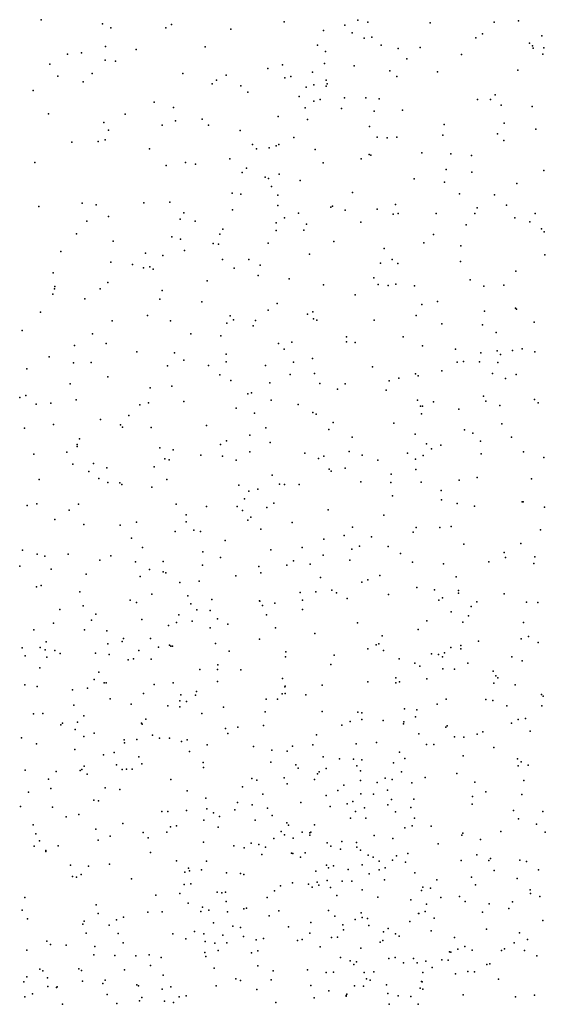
# Model space of a CAD drawing. Header units: metres. Extents: x -25 to 25, y -27.7 to 27.8.
# Tile 26 of 209: x -10.4 to -9, y -7.9 to -5.3. Entities that reach past the tile are written whole.
import ezdxf

# ---------------------------------------------------------------- set-up
doc = ezdxf.new("R2010")
doc.units = ezdxf.units.M

msp = doc.modelspace()

# ---------------------------------------------------------------- linework, layer by layer
for p in [(-10.3399, -5.29, 5.8084), (-10.1755, -5.301, 0.5854), (-10.1528, -5.312, 5.8363), (-10.0057, -5.3118, 1.7819), (-9.9899, -5.3026, 15.658), (-9.6872, -5.2961, 0.4525), (-9.5243, -5.3045, 14.6246), (-9.4894, -5.2911, 14.4729), (-9.4629, -5.2967, 14.3201), (-9.2957, -5.2987, 0.2235), (-9.1235, -5.2967, -7.4113), (-9.0578, -5.2934, 19.7171), (-9.8308, -5.315, 15.5029), (-9.5823, -5.3187, 3.6972), (-9.505, -5.3249, -7.1543), (-9.4725, -5.3393, 8.4898), (-9.4522, -5.3369, 0.2767), (-9.1725, -5.3391, 2.02), (-9.1549, -5.3281, 9.1008), (-8.9952, -5.3336, 10.3886), (-10.1673, -5.3619, 1.7776), (-9.8996, -5.3628, 5.943), (-9.5981, -5.3587, 14.9927), (-9.4267, -5.3581, 6.1045), (-9.3227, -5.3643, -7.3865), (-9.0284, -5.3529, 8.5001), (-9.0203, -5.3602, 19.3829), (-8.9904, -5.3656, 16.5357), (-10.2693, -5.3829, 5.9113), (-10.2322, -5.3791, 4.5692), (-10.0847, -5.3699, 4.4442), (-9.5766, -5.3758, 16.3888), (-9.3816, -5.3677, 13.6702), (-9.2111, -5.3835, 13.516), (-9.0191, -5.3667, 9.2604), (-8.9928, -5.3826, 18.6551), (-10.3167, -5.4098, 15.9837), (-10.1684, -5.3984, 15.8602), (-10.1405, -5.401, 18.3522), (-9.6917, -5.4112, -6.981), (-9.5789, -5.4077, 8.6243), (-9.4997, -5.4141, 18.5754), (-9.3582, -5.395, 16.439), (-10.2951, -5.4418, -6.7348), (-10.203, -5.4344, 0.4951), (-9.9593, -5.4349, 16.349), (-9.8432, -5.439, 4.1515), (-9.7312, -5.4209, 6.0473), (-9.6694, -5.4428, 3.8142), (-9.6114, -5.4312, 0.2778), (-9.4041, -5.4271, 3.4414), (-9.385, -5.4427, 0.1801), (-9.2758, -5.4303, 9.0735), (-9.0597, -5.4254, 13.5111), (-10.2275, -5.4566, 16.2872), (-9.881, -5.4623, 15.613), (-9.8693, -5.4521, -6.842), (-9.8038, -5.4676, 18.4836), (-9.6858, -5.4457, 15.1862), (-9.6284, -5.4711, -7.1335), (-9.608, -5.4651, 14.8761), (-9.5749, -5.4681, 14.1936), (-9.5745, -5.452, 14.5919), (-9.5721, -5.4618, 6.0991), (-10.3618, -5.48, 0.4727), (-9.785, -5.4847, 15.4086), (-9.6472, -5.4961, 1.7863), (-9.1206, -5.4918, 2.0327), (-10.0363, -5.5118, 1.791), (-9.6075, -5.509, 13.78), (-9.5904, -5.504, 14.364), (-9.5259, -5.5, 8.9019), (-9.4681, -5.4994, 16.4031), (-9.432, -5.5025, 1.8301), (-9.1681, -5.504, 16.4694), (-9.1333, -5.5043, 18.5968), (-9.1046, -5.5197, 6.2033), (-9.0219, -5.5229, 2.1487), (-10.32, -5.543, 16.1478), (-10.1141, -5.544, -6.7651), (-9.9847, -5.5255, 18.4263), (-9.7037, -5.5499, 16.3661), (-9.6315, -5.527, 14.0071), (-9.5336, -5.5282, -7.3372), (-9.4454, -5.5354, 13.6067), (-9.3695, -5.5332, 8.4572), (-10.1717, -5.5662, 4.5025), (-10.0151, -5.5734, 15.8811), (-9.979, -5.5618, 6.0922), (-9.9077, -5.5567, 0.3365), (-9.8911, -5.5733, 15.7219), (-9.6249, -5.5579, 18.5234), (-9.4581, -5.5768, 18.5496), (-9.2578, -5.5716, 1.9061), (-9.0971, -5.5677, 3.1388), (-10.1589, -5.5867, 18.3046), (-9.8059, -5.5879, 4.0188), (-9.2618, -5.5999, -7.5615), (-9.1144, -5.5962, 9.3331), (-9.012, -5.5842, 8.6212), (-10.2578, -5.619, 6.1366), (-10.1867, -5.6174, 1.7931), (-10.1682, -5.6129, 0.3784), (-9.7729, -5.6247, -6.9516), (-9.7087, -5.6287, 14.2262), (-9.7016, -5.6253, 3.764), (-9.6618, -5.6061, 14.6444), (-9.4379, -5.605, 6.1227), (-9.4107, -5.6072, 0.1287), (-9.3851, -5.6052, 3.418), (-9.098, -5.614, 13.5529), (-10.0489, -5.6363, 16.3318), (-9.7622, -5.6366, 15.5238), (-9.7279, -5.6337, 14.0707), (-9.6046, -5.6383, 13.6486), (-9.4594, -5.6518, 8.5325), (-9.4546, -5.6536, -7.4599), (-9.3181, -5.6478, 13.5929), (-9.2399, -5.6503, 6.1504), (-9.1848, -5.6546, 3.2516), (-10.3568, -5.6734, 1.8055), (-10.0048, -5.6817, -6.7822), (-9.9527, -5.6731, 4.2241), (-9.9252, -5.678, 18.4141), (-9.8331, -5.6633, 0.2261), (-9.5828, -5.6739, 8.7911), (-9.4808, -5.6638, 9.0005), (-9.8002, -5.7005, 6.1287), (-9.7884, -5.6887, 13.8781), (-9.7012, -5.7049, 15.3331), (-9.2528, -5.6923, 18.5344), (-9.1833, -5.6991, 8.52), (-8.9899, -5.6953, 3.0196), (-9.7386, -5.7127, 14.5528), (-9.7295, -5.7164, 14.7679), (-9.645, -5.7213, 1.7658), (-9.3388, -5.7172, 8.4605), (-9.2569, -5.7263, 0.069), (-9.063, -5.7294, 6.1792), (-9.8271, -5.7553, 14.2393), (-9.8035, -5.758, 14.4133), (-9.7212, -5.7377, 15.0257), (-9.7043, -5.7614, 3.678), (-9.5042, -5.7539, 6.1113), (-9.2171, -5.7573, 16.4077), (-9.1223, -5.7602, 9.4653), (-10.2301, -5.7825, 4.4845), (-10.1925, -5.7875, 6.2284), (-10.0645, -5.7816, 4.3252), (-9.995, -5.7798, 6.1659), (-9.7045, -5.7888, 15.5912), (-9.3887, -5.7862, 16.3956), (-9.0907, -5.7882, 8.6504), (-10.3461, -5.7911, 6.2521), (-9.9566, -5.8089, 4.1507), (-9.8267, -5.8004, 15.9096), (-9.6494, -5.8095, -7.2293), (-9.5618, -5.7936, 3.5173), (-9.5581, -5.7905, -7.3788), (-9.5235, -5.8012, 8.6406), (-9.4379, -5.7988, 18.4668), (-9.3951, -5.8123, 1.8282), (-9.3814, -5.81, 9.174), (-9.2794, -5.8106, 6.1146), (-9.1759, -5.8103, 3.2343), (-9.1691, -5.7951, 1.9666), (-9.0131, -5.8106, 0.0451), (-10.2173, -5.8308, 18.1408), (-10.1595, -5.8187, 0.2481), (-9.9668, -5.8259, 16.1029), (-9.9263, -5.8311, 14.1284), (-9.7094, -5.8354, 13.6676), (-9.6865, -5.8221, 6.1024), (-9.6278, -5.8387, 0.1575), (-9.4817, -5.8334, 9.0149), (-9.1985, -5.8407, -7.6126), (-9.0679, -5.8223, 3.1023), (-9.0276, -5.833, 16.3959), (-10.2453, -5.8648, 1.7654), (-9.8605, -5.8661, 14.6025), (-9.852, -5.8527, 18.3674), (-9.7091, -5.8558, 15.7413), (-9.6349, -5.8555, 16.3726), (-9.2863, -5.8666, 18.4558), (-8.9967, -5.8513, 13.6779), (-8.9893, -5.8592, 2.2346), (-10.1464, -5.8842, -6.7904), (-9.989, -5.8729, 13.8152), (-9.9662, -5.8793, 0.1992), (-9.8786, -5.8907, 3.9678), (-9.8637, -5.8928, 6.1152), (-9.7304, -5.8903, -7.0074), (-9.5545, -5.8858, 8.8222), (-9.3123, -5.8895, 3.3357), (-10.2871, -5.9127, 18.0162), (-10.0601, -5.9172, 14.037), (-9.9555, -5.9097, 14.4516), (-9.6195, -5.9192, 15.4953), (-9.419, -5.904, -7.4894), (-9.2132, -5.8975, 9.4526), (-10.1531, -5.9407, 4.3464), (-10.0948, -5.9473, 1.7529), (-10.0131, -5.9229, 18.2336), (-9.8527, -5.934, 13.6286), (-9.7826, -5.9342, -6.864), (-9.4286, -5.9438, 18.4126), (-9.3973, -5.9342, 8.6186), (-9.3821, -5.9449, 6.0674), (-9.2144, -5.9393, 13.7406), (-8.9875, -5.9216, -7.6303), (-10.3082, -5.97, 4.4741), (-10.0649, -5.9565, 14.3114), (-10.0483, -5.9539, 4.2019), (-10.0394, -5.96, 6.1703), (-9.8222, -5.9575, 14.8179), (-9.7524, -5.949, 15.9241), (-9.0653, -5.9649, 0.0631), (-10.1614, -5.9954, 13.7968), (-9.8945, -5.9912, 16.2428), (-9.7571, -5.9771, 16.3717), (-9.6738, -5.9859, 15.1496), (-9.4465, -5.9827, 16.4112), (-9.3876, -6.0005, 9.1332), (-9.1879, -5.988, 8.7899), (-10.3089, -6.0266, 0.1964), (-10.3044, -6.0127, -6.8005), (-10.3038, -6.0061, 6.2932), (-10.1815, -6.0125, 14.1477), (-10.0155, -6.0175, 14.5509), (-9.5818, -6.0018, -7.2707), (-9.4347, -6.0008, 1.8604), (-9.4083, -6.0037, 13.763), (-9.3379, -6.0044, 8.7441), (-9.1509, -6.0055, 18.4042), (-9.0972, -6.0024, 2.1185), (-10.2225, -6.039, 1.732), (-10.0217, -6.0399, 13.6079), (-9.909, -6.0479, 14.7031), (-9.7066, -6.0523, -6.9468), (-9.4968, -6.0285, 0.1809), (-9.2753, -6.0466, -7.5139), (-10.3415, -6.0749, 13.9884), (-9.7306, -6.07, 15.0171), (-9.6101, -6.0747, 13.7362), (-9.3178, -6.0547, 18.3343), (-9.1494, -6.0722, 16.4057), (-9.0664, -6.0648, 13.8164), (-9.064, -6.0673, -7.5678), (-10.1495, -6.0986, 17.9507), (-10.0547, -6.084, -6.7271), (-9.9926, -6.0988, 0.2178), (-9.8418, -6.1049, 16.388), (-9.8321, -6.0847, 3.8433), (-9.824, -6.0955, 18.1797), (-9.7644, -6.0977, 3.6954), (-9.6247, -6.0802, -7.1155), (-9.6087, -6.0929, 16.4438), (-9.5998, -6.0965, 15.368), (-9.4458, -6.097, -7.3611), (-9.3329, -6.0841, 16.4485), (-9.2644, -6.1062, 2.0248), (-9.0164, -6.102, 2.4521), (-10.3907, -6.1247, 14.2628), (-9.7706, -6.1122, 0.257), (-9.155, -6.1095, 8.9513), (-9.118, -6.1294, 0.2849), (-10.2025, -6.1334, 13.6299), (-9.938, -6.1336, 4.015), (-9.8575, -6.1392, -6.7136), (-9.6669, -6.1558, 15.1405), (-9.5204, -6.1414, 18.2336), (-9.5204, -6.1546, -7.2267), (-9.4965, -6.157, 5.9503), (-9.3683, -6.1416, 0.2489), (-10.2507, -6.1645, 17.7786), (-10.1658, -6.1596, 14.5291), (-10.083, -6.1819, 16.331), (-9.9819, -6.1841, 13.5672), (-9.7024, -6.1594, 15.9252), (-9.6873, -6.1749, 5.9624), (-9.3159, -6.1652, 3.1957), (-9.2278, -6.1742, 9.4156), (-9.1595, -6.1848, 13.8917), (-9.1158, -6.1794, 6.015), (-9.0745, -6.1782, 2.8141), (-9.0487, -6.1739, 0.7886), (-9.0144, -6.1816, 1.0477), (-10.3188, -6.1952, 6.2707), (-10.253, -6.2109, 1.6753), (-10.2054, -6.2104, 0.194), (-9.9573, -6.2039, 17.976), (-9.8437, -6.1879, 1.8156), (-9.8431, -6.2084, 13.6538), (-9.6627, -6.2099, 0.3161), (-9.6115, -6.1999, 15.7156), (-9.2227, -6.2092, 2.1542), (-9.2056, -6.2081, 0.4772), (-9.1629, -6.2089, 2.9478), (-9.1134, -6.2103, 2.3408), (-9.1067, -6.1886, 0.6292), (-10.3783, -6.2274, 4.4994), (-10.001, -6.2195, 1.7582), (-9.8911, -6.2185, 6.0216), (-9.7378, -6.2186, 18.0896), (-9.4505, -6.222, 1.9875), (-9.2643, -6.2327, 9.133), (-10.1609, -6.2485, -6.7056), (-9.86, -6.2435, 16.4924), (-9.8311, -6.2591, 3.8701), (-9.7258, -6.2648, -6.6443), (-9.6712, -6.2428, 16.5216), (-9.6063, -6.2401, -6.9089), (-9.4056, -6.2592, -7.2409), (-9.3796, -6.2523, 16.4571), (-9.3351, -6.2412, 5.9326), (-9.3275, -6.2464, 13.9067), (-9.1282, -6.2403, 0.9134), (-9.0931, -6.2534, 1.1633), (-9.0644, -6.2422, 9.2555), (-10.2624, -6.2673, 16.3474), (-10.0471, -6.2788, 0.2678), (-9.9889, -6.2735, -6.6308), (-9.7752, -6.2914, 15.0257), (-9.5921, -6.2664, 15.4841), (-9.5442, -6.2819, 3.3918), (-9.524, -6.2678, -7.0479), (-9.4134, -6.2848, 0.4387), (-10.3974, -6.3047, 14.501), (-10.3812, -6.2987, 13.6717), (-10.2459, -6.3104, 6.1858), (-9.9566, -6.315, 14.8215), (-9.7853, -6.2942, 0.3601), (-9.7221, -6.3112, 3.6614), (-9.3294, -6.3111, 9.2875), (-9.2868, -6.3158, 3.0141), (-9.1526, -6.301, 2.7006), (-9.1458, -6.3142, 16.3529), (-9.0151, -6.3097, 1.6684), (-10.3539, -6.3218, -6.7096), (-10.3143, -6.3196, 17.5105), (-10.0751, -6.3241, 4.2494), (-10.0518, -6.3189, 17.736), (-9.8168, -6.3326, 17.8565), (-9.6499, -6.3235, 15.2338), (-9.3213, -6.3272, 0.6388), (-9.316, -6.3272, 18.0668), (-9.218, -6.3361, 0.9945), (-9.1086, -6.3258, 1.4642), (-9.0057, -6.3189, 13.924), (-10.1805, -6.3635, 1.6717), (-10.1047, -6.3528, 16.2594), (-9.7675, -6.3464, 5.9077), (-9.6101, -6.3445, 1.9978), (-9.6019, -6.3487, 13.8471), (-9.3188, -6.3478, 2.2539), (-10.3848, -6.3871, 17.304), (-10.307, -6.377, 0.1802), (-10.127, -6.3774, 13.6201), (-10.1219, -6.3841, 6.0854), (-10.0447, -6.3852, 17.5954), (-9.8957, -6.3799, 16.1005), (-9.7372, -6.3861, 15.9325), (-9.5679, -6.3903, -6.677), (-9.5562, -6.3712, 0.466), (-9.3934, -6.373, -7.0933), (-9.2034, -6.3914, 5.8886), (-9.1032, -6.3751, -7.3256), (-10.237, -6.4149, 17.4132), (-9.8423, -6.4205, 16.6682), (-9.7794, -6.4058, 17.7223), (-9.5046, -6.4105, 16.5248), (-9.336, -6.4024, 16.284), (-9.1811, -6.4003, 13.946), (-9.1602, -6.4212, 1.5873), (-9.077, -6.4106, 18.0435), (-10.2438, -6.4307, 16.7042), (-10.2434, -6.4355, 4.4177), (-10.0213, -6.4392, 0.3474), (-9.9854, -6.4445, 5.9986), (-9.8587, -6.4308, 3.9476), (-9.725, -6.4255, -6.5129), (-9.5128, -6.4496, 16.3668), (-9.3055, -6.429, 17.9246), (-9.2919, -6.4418, 2.8032), (-9.2669, -6.432, 2.5983), (-10.3599, -6.4561, 16.9011), (-10.2715, -6.4514, 16.2562), (-10.0078, -6.4693, 1.7759), (-9.9963, -6.4721, 17.4487), (-9.911, -6.4593, 14.9658), (-9.8532, -6.4619, 17.5666), (-9.8165, -6.4728, 15.0915), (-9.7797, -6.4503, 13.7594), (-9.6323, -6.4542, 3.5007), (-9.5957, -6.4681, 2.0944), (-9.5809, -6.4617, 17.7355), (-9.4779, -6.4588, 3.2263), (-9.4359, -6.473, 17.8014), (-9.3559, -6.4537, 16.047), (-9.3347, -6.4699, -6.9797), (-9.3142, -6.4601, 1.0333), (-9.1581, -6.4553, 15.9451), (-9.045, -6.4505, 1.8903), (-8.9902, -6.4652, 15.9423), (-10.2548, -6.483, 6.1665), (-10.1994, -6.4813, 0.2617), (-10.1642, -6.4936, 17.2847), (-10.0367, -6.4909, 4.2242), (-9.5671, -6.4964, 0.5939), (-9.5616, -6.5023, 16.1716), (-9.5239, -6.4939, -6.51), (-9.334, -6.4972, 13.946), (-10.3455, -6.5246, 14.7096), (-10.2123, -6.5031, 16.8429), (-10.1848, -6.5218, 14.7885), (-10.0025, -6.5243, 13.6868), (-9.7194, -6.5127, 3.6488), (-9.4004, -6.5106, 5.8525), (-9.2172, -6.5267, 17.8063), (-9.1693, -6.5194, -7.0527), (-9.0234, -6.523, -7.119), (-10.1609, -6.5324, 17.087), (-10.129, -6.5333, 16.1797), (-10.1239, -6.5376, -6.5763), (-10.0425, -6.5448, 16.9359), (-9.8096, -6.5396, 0.456), (-9.7822, -6.5555, 17.1199), (-9.7582, -6.5508, 15.2779), (-9.7004, -6.537, 17.3812), (-9.687, -6.538, 15.6927), (-9.647, -6.5377, 5.8615), (-9.4814, -6.5304, 0.7601), (-9.4014, -6.5324, 2.4559), (-9.3194, -6.5321, 1.181), (-9.2659, -6.554, 1.551), (-9.7938, -6.5761, -6.4031), (-9.3967, -6.5683, 17.5521), (-9.2649, -6.5791, -6.679), (-10.3777, -6.594, 0.1442), (-10.3515, -6.5898, -6.6058), (-10.265, -6.6066, 1.6337), (-10.2398, -6.5909, 13.7096), (-9.9775, -6.5907, -6.4883), (-9.8965, -6.5973, 4.0309), (-9.8137, -6.5972, 3.8739), (-9.7991, -6.6077, 16.5), (-9.7341, -6.6001, 16.1972), (-9.7152, -6.5879, 16.8613), (-9.569, -6.6057, 3.2816), (-9.2225, -6.5892, 17.6548), (-9.1768, -6.5957, 1.9177), (-9.0483, -6.5846, 2.1496), (-9.0461, -6.5848, -6.9342), (-8.9883, -6.5988, 15.7469), (-10.3035, -6.6319, 4.4514), (-9.9504, -6.6195, 1.8547), (-9.7849, -6.6339, 15.4195), (-9.7773, -6.6259, 15.9526), (-9.4198, -6.6199, 2.7672), (-10.2254, -6.6457, 0.262), (-10.1281, -6.6467, 14.9563), (-10.0842, -6.6392, 4.2801), (-9.9505, -6.6385, 16.0875), (-9.9301, -6.6602, 13.7632), (-9.7502, -6.6576, 5.8805), (-9.6662, -6.6402, 3.4912), (-9.5039, -6.6524, 0.8965), (-9.3329, -6.6531, 1.3798), (-9.2694, -6.6533, 13.9513), (-9.2393, -6.6507, -6.4306), (-8.9989, -6.6596, 5.8614), (-10.0975, -6.6819, 13.7475), (-9.9799, -6.6645, 16.2566), (-9.9124, -6.664, 5.9561), (-9.5811, -6.6846, -6.3009), (-9.5265, -6.6746, 17.2347), (-9.4533, -6.6781, 15.748), (-9.3408, -6.666, 17.4358), (-10.3905, -6.7141, 6.2475), (-10.0679, -6.7073, 16.6946), (-9.8463, -6.6883, 1.9955), (-9.7234, -6.713, 2.1563), (-9.6388, -6.7068, 13.8594), (-9.5059, -6.7119, 2.9359), (-9.4849, -6.7032, 13.9141), (-9.4083, -6.7047, 1.1948), (-9.2046, -6.6981, 17.5097), (-9.0516, -6.6965, 2.5823), (-10.3512, -6.725, 16.2111), (-10.3306, -6.7302, 14.9502), (-10.2673, -6.7248, -6.5797), (-10.1529, -6.7297, 6.1058), (-9.9062, -6.7191, 15.3439), (-9.8585, -6.734, -2.2986), (-9.5826, -6.7278, 2.3922), (-9.3751, -6.7235, -6.2901), (-9.0966, -6.7207, 15.6171), (-9.0934, -6.7337, 13.9554), (-9.0146, -6.7321, -11.0752), (-10.3978, -6.757, 0.0826), (-10.3132, -6.7654, 1.6368), (-10.1823, -6.7412, 16.4254), (-10.0869, -6.7458, 1.7847), (-10.0496, -6.7659, 15.2092), (-10.0121, -6.7448, -2.367), (-9.9069, -6.7546, -2.0453), (-9.7554, -6.7583, 17.0687), (-9.6806, -6.7548, -1.6211), (-9.6624, -6.7428, -1.9868), (-9.6177, -6.7522, 0.774), (-9.5112, -6.7415, -1.5746), (-9.343, -6.7467, 1.6186), (-9.2598, -6.7513, 1.9775), (-9.1379, -6.7456, -6.344), (-9.0167, -6.75, 2.9865), (-10.2196, -6.7784, 15.0863), (-10.0739, -6.7846, 4.2268), (-10.0121, -6.7725, -2.1717), (-10.0056, -6.7748, 16.8883), (-9.817, -6.7828, -1.7504), (-9.7505, -6.7749, -6.3294), (-9.5898, -6.7877, 9.4578), (-9.4309, -6.7819, -1.815), (-9.2255, -6.7855, 2.1455), (-10.3527, -6.8126, 16.4065), (-10.3397, -6.8092, 4.4426), (-9.9673, -6.8006, 4.0774), (-9.916, -6.7976, -1.8924), (-9.4785, -6.8, -1.4259), (-9.4629, -6.7942, 15.6471), (-9.3311, -6.8142, 1.8368), (-10.2359, -6.8261, 16.7297), (-10.0429, -6.8325, -2.0287), (-9.9458, -6.8366, 17.0306), (-9.6447, -6.828, 17.1827), (-9.6027, -6.8264, 3.0958), (-9.5597, -6.8219, 2.7937), (-9.5474, -6.8284, -6.2298), (-9.5181, -6.8441, 5.8672), (-9.4073, -6.8332, 9.3014), (-9.2836, -6.8206, 13.9363), (-9.2626, -6.8421, -1.5742), (-9.2192, -6.83, 17.3969), (-9.2191, -6.8225, 15.5572), (-9.0968, -6.8312, -10.916), (-10.227, -6.8636, 13.8362), (-10.1009, -6.8482, -2.5111), (-10.0845, -6.855, 15.4496), (-9.9379, -6.8581, -6.4155), (-9.882, -6.8467, -2.4798), (-9.7535, -6.8503, 2.2502), (-9.7527, -6.8508, -2.3697), (-9.7454, -6.8631, 9.6362), (-9.7129, -6.8569, 3.3475), (-9.6382, -6.8489, 15.7032), (-9.2725, -6.8482, -1.7555), (-9.1849, -6.8654, 2.4703), (-9.17, -6.8532, -11.285), (-9.0369, -6.8537, -11.6767), (-9.0064, -6.8543, -6.2937), (-10.2904, -6.8736, 6.1758), (-10.1934, -6.8857, -2.2231), (-9.9708, -6.8881, -1.6386), (-9.9219, -6.8744, 13.857), (-9.8863, -6.876, 15.7367), (-9.8667, -6.8988, 17.1577), (-9.7351, -6.8877, 0.628), (-9.6387, -6.8735, 2.4957), (-9.2391, -6.8797, -6.1727), (-9.1929, -6.8907, -11.0523), (-10.307, -6.9099, 0.1019), (-10.2048, -6.9023, 0.2184), (-10.0694, -6.9005, -1.8623), (-9.998, -6.9166, 0.3702), (-9.9764, -6.9088, 1.9779), (-9.935, -6.9049, -1.4139), (-9.8867, -6.9228, 3.7845), (-9.8384, -6.9129, 3.6339), (-9.7105, -6.9231, 5.9359), (-9.4909, -6.9091, 1.1192), (-9.304, -6.9035, 2.085), (-9.2077, -6.9075, 2.6623), (-9.0448, -6.9081, 17.4593), (-10.3595, -6.9277, 15.3855), (-10.2235, -6.9277, 15.4601), (-10.1635, -6.9311, -2.6262), (-10.1186, -6.9511, -1.7195), (-10.0461, -6.9511, 9.8286), (-9.6052, -6.9384, -1.2765), (-9.4239, -6.9438, 1.6734), (-9.3276, -6.9271, 9.1795), (-9.0512, -6.9524, 5.8842), (-9.0316, -6.9457, -10.6248), (-10.3914, -6.9767, 1.6505), (-10.3428, -6.9753, -2.2467), (-10.327, -6.9599, 16.9077), (-10.1609, -6.9659, -1.2634), (-10.1222, -6.9593, -1.5272), (-10.0246, -6.975, 9.651), (-9.9957, -6.9694, 6.0836), (-9.9916, -6.9719, -2.6146), (-9.9876, -6.9724, -1.1572), (-9.8717, -6.9652, 9.8729), (-9.754, -6.9533, -1.2013), (-9.4405, -6.9681, 1.4865), (-9.4334, -6.9656, -2.1144), (-9.2399, -6.9753, 15.5064), (-9.2135, -6.9704, 13.9125), (-9.1653, -6.9586, -1.8725), (-9.0056, -6.9622, -1.6819), (-10.383, -6.9981, -2.4281), (-10.3295, -6.9816, -1.2129), (-10.3245, -7.0017, -1.9761), (-10.3031, -6.9838, 4.3412), (-10.2894, -6.9917, -0.9139), (-10.1942, -6.9912, 9.8945), (-10.1577, -6.9947, 1.8292), (-10.0781, -6.9838, 17.1274), (-9.8352, -6.9858, 3.4581), (-9.6841, -7.001, 2.9047), (-9.6828, -6.9874, 17.3177), (-9.5531, -6.9957, 5.9122), (-9.4625, -6.9792, 1.2562), (-9.4208, -6.9832, -6.1843), (-9.2919, -6.9922, -2.0121), (-9.2728, -6.9945, -10.9421), (-9.2623, -7.0003, 17.4617), (-9.2565, -6.9899, -11.5755), (-9.2131, -6.9791, 3.0471), (-9.0764, -7.0002, 15.4854), (-10.3437, -7.0303, -1.675), (-10.1065, -7.0088, -1.0177), (-10.0924, -7.0057, 15.6903), (-10.0444, -7.007, -6.4845), (-9.8661, -7.0218, 9.4918), (-9.5619, -7.0214, 9.595), (-9.3789, -7.0063, -1.374), (-9.3365, -7.0179, -11.1266), (-9.3231, -7.0261, 2.2059), (-9.1941, -7.0177, 5.8917), (-9.0481, -7.0115, 13.9045), (-10.1856, -7.0415, 10.0452), (-9.9139, -7.0343, 13.935), (-9.867, -7.0343, 17.2846), (-9.8042, -7.0359, -2.4476), (-9.3878, -7.0571, 9.4117), (-9.2618, -7.0328, -6.1389), (-9.2303, -7.0338, -10.798), (-9.1258, -7.039, -11.8661), (-9.1189, -7.0512, 3.4117), (-9.1135, -7.0573, 9.0247), (-10.3839, -7.0759, 9.9069), (-10.3507, -7.0804, 9.7246), (-10.1975, -7.0616, 9.6316), (-10.1708, -7.07, 4.1664), (-10.1654, -7.07, 6.2156), (-10.0362, -7.0748, 2.0462), (-9.9853, -7.0708, 3.7778), (-9.8667, -7.0668, 3.2833), (-9.6921, -7.059, 9.3343), (-9.6853, -7.0809, -1.1309), (-9.6846, -7.0795, -6.2388), (-9.5851, -7.0763, 0.9474), (-9.463, -7.0679, 17.4521), (-9.3878, -7.0707, 5.916), (-9.3781, -7.0675, 13.8965), (-9.3045, -7.0597, 9.0621), (-9.1247, -7.0713, 17.5181), (-9.0672, -7.0762, -1.978), (-10.2561, -7.0896, -2.6968), (-10.2157, -7.0849, -6.5817), (-10.0656, -7.0993, 0.2149), (-9.9648, -7.103, 10.1177), (-9.9252, -7.1032, -2.5635), (-9.9233, -7.0938, 0.3511), (-9.693, -7.1, 13.9317), (-9.6848, -7.0994, 0.7368), (-9.6295, -7.1025, 17.4237), (-8.996, -7.1013, -6.1229), (-8.9921, -7.1064, -12.2305), (-10.2522, -7.1307, -0.0343), (-10.1547, -7.1131, 1.9296), (-10.0987, -7.1273, 3.9513), (-10.0002, -7.1319, 3.632), (-9.9679, -7.1345, 2.2382), (-9.9673, -7.119, -0.9218), (-9.9498, -7.1203, 15.6488), (-9.8501, -7.1357, 2.9297), (-9.7357, -7.1142, 15.6277), (-9.7051, -7.1143, 9.7845), (-9.2767, -7.1277, -11.7395), (-9.2522, -7.1143, 3.21), (-9.1463, -7.1152, -6.0734), (-9.1269, -7.1176, -12.0029), (-9.0899, -7.1318, -1.4791), (-8.9951, -7.1326, 9.126), (-10.3605, -7.1536, 13.914), (-10.3356, -7.1524, 4.2228), (-10.2258, -7.1588, -0.6543), (-9.9089, -7.1526, 2.446), (-9.7385, -7.1485, 0.5448), (-9.5857, -7.1473, 6), (-9.4896, -7.1492, 1.7239), (-9.4788, -7.1506, 1.5349), (-9.364, -7.1404, -10.8568), (-9.3351, -7.162, 2.612), (-9.3308, -7.1425, 15.4848), (-10.287, -7.1836, 17.223), (-10.2825, -7.1784, 10.1857), (-10.2425, -7.1756, 9.533), (-10.0708, -7.1789, 17.3147), (-10.0686, -7.1814, -0.7607), (-10.0587, -7.1683, -2.6739), (-9.8118, -7.1891, 9.3329), (-9.7432, -7.1849, 6.0721), (-9.5324, -7.1838, 9.5461), (-9.5101, -7.1744, 13.9164), (-9.4785, -7.1685, -11.0909), (-9.4215, -7.1717, -11.5536), (-9.3671, -7.1802, 2.262), (-9.3661, -7.1755, 2.911), (-9.2538, -7.1897, -11.8861), (-9.2495, -7.1861, -1.3903), (-9.0766, -7.1788, -12.7792), (-9.0587, -7.169, 8.8887), (-9.0394, -7.1662, 5.925), (-10.2492, -7.1954, -0.4554), (-10.2258, -7.2144, 6.2452), (-10.1981, -7.2058, -2.808), (-10.0408, -7.2107, 3.2011), (-9.8448, -7.1926, 13.9774), (-9.8389, -7.2064, -2.4665), (-9.6007, -7.2102, -2.2461), (-9.3259, -7.2072, 5.9529), (-9.2298, -7.2152, -10.6065), (-9.2048, -7.2161, -2.0848), (-9.1694, -7.2079, -12.1591), (-9.1541, -7.2019, -12.5678), (-9.0272, -7.2001, -10.4336), (-10.3931, -7.2184, 1.7981), (-10.3528, -7.2342, -2.7797), (-10.1168, -7.2233, 9.4419), (-10.1166, -7.2313, 3.587), (-10.0834, -7.2225, 10.2525), (-10.0222, -7.219, 0.127), (-9.9956, -7.2186, 3.0254), (-9.9635, -7.228, 9.4001), (-9.9481, -7.2234, 2.7254), (-9.8943, -7.2368, -0.7933), (-9.7698, -7.2413, 9.893), (-9.6648, -7.2408, 9.7012), (-9.6109, -7.2367, -6.1722), (-9.494, -7.2342, 1.1657), (-9.4393, -7.2306, 2.1073), (-9.3055, -7.2357, -6.0879), (-9.2859, -7.2362, 3.3499), (-10.2494, -7.2494, 3.9894), (-10.1726, -7.2641, -0.1913), (-10.1443, -7.2573, 3.3402), (-10.0776, -7.269, 15.5612), (-9.942, -7.2546, -6.3902), (-9.7202, -7.2513, -0.922), (-9.6799, -7.2541, 9.1418), (-9.5832, -7.2693, 0.9123), (-9.3779, -7.2563, -12.7651), (-9.2067, -7.2667, 13.824), (-9.1244, -7.2442, -13.0174), (-10.2243, -7.294, 3.7472), (-10.1377, -7.2907, 3.0885), (-10.0699, -7.2879, 6.2874), (-9.9052, -7.2843, 10.0985), (-9.723, -7.2832, 15.5617), (-9.6562, -7.2909, 13.9592), (-9.5389, -7.2742, -1.1049), (-9.5014, -7.2754, -10.8606), (-9.4922, -7.2929, 1.9402), (-9.4786, -7.2771, 8.8168), (-9.3942, -7.2856, 9.4274), (-9.3632, -7.2739, 17.606), (-9.0607, -7.2747, 3.8421), (-9.0591, -7.2928, -5.9613), (-9.0511, -7.2824, 17.6127), (-9.0321, -7.2916, 8.7532), (-10.3828, -7.3053, -6.5948), (-10.2995, -7.3086, 10.3098), (-10.2352, -7.3061, 3.4574), (-10.2308, -7.3029, 2.0842), (-10.2168, -7.3157, -6.5552), (-10.123, -7.3035, 17.389), (-10.1112, -7.3021, -0.3857), (-10.0954, -7.3025, 2.3546), (-9.904, -7.2981, 15.5705), (-9.6496, -7.2991, 17.5547), (-9.5979, -7.3146, -11.3941), (-9.5937, -7.3092, -12.6234), (-9.5744, -7.3004, -12.9042), (-9.4829, -7.307, -2.1684), (-9.3727, -7.3095, -10.6634), (-9.2234, -7.314, 15.47), (-10.3202, -7.3287, 9.3699), (-9.9917, -7.3302, -0.0263), (-9.7747, -7.3272, 6.1801), (-9.7612, -7.3316, -12.6961), (-9.6874, -7.3259, 0.5557), (-9.6793, -7.3412, 9.0146), (-9.6059, -7.3299, 6.0875), (-9.5272, -7.3454, -11.6054), (-9.4822, -7.3325, 15.5034), (-9.4378, -7.3382, 2.7293), (-9.4166, -7.3261, 3.1019), (-9.3971, -7.3299, -11.8081), (-9.3449, -7.3391, -13.1567), (-9.3089, -7.3243, 8.6577), (-9.1754, -7.3369, -10.4753), (-9.0437, -7.3326, 5.9338), (-10.3737, -7.3638, 13.9456), (-10.3142, -7.3537, 3.1943), (-10.1683, -7.3525, 2.8832), (-10.129, -7.3566, 2.635), (-9.9482, -7.3601, -0.4952), (-9.7991, -7.3493, 14.0127), (-9.7447, -7.3694, 0.2131), (-9.5751, -7.3733, -0.9715), (-9.5432, -7.3598, -6.0726), (-9.4814, -7.3684, 8.6355), (-9.4474, -7.3691, 6.0499), (-9.4101, -7.3589, 2.2299), (-9.1456, -7.3629, 8.6447), (-9.0492, -7.3704, -13.3129), (-10.1986, -7.3855, 15.5087), (-10.186, -7.3874, -2.8702), (-9.8982, -7.3799, -12.8408), (-9.8129, -7.3916, 9.9306), (-9.7735, -7.3976, -6.164), (-9.6429, -7.3916, 8.7963), (-9.5182, -7.3951, 17.6422), (-9.5034, -7.389, 1.6135), (-9.4089, -7.3977, 2.4762), (-9.399, -7.3837, 13.8686), (-9.3393, -7.3823, 3.3569), (-9.1823, -7.3961, -5.952), (-9.182, -7.3755, 3.7232), (-10.3953, -7.4024, 6.0775), (-10.3094, -7.4038, 2.9337), (-10.2387, -7.4242, 2.548), (-10.0164, -7.4157, 9.2332), (-10.0001, -7.4158, -12.7186), (-9.9497, -7.4134, -2.5786), (-9.8956, -7.4083, -0.2076), (-9.8773, -7.4196, -12.5215), (-9.8197, -7.4115, -0.0604), (-9.7322, -7.4067, 9.7956), (-9.7197, -7.4268, -11.062), (-9.5643, -7.4023, -12.3663), (-9.4958, -7.4161, -13.2212), (-9.4715, -7.4062, 1.4022), (-9.3884, -7.4165, -6.0028), (-9.3473, -7.4051, 17.6899), (-9.072, -7.4136, 13.7018), (-8.9929, -7.4162, 17.6752), (-10.3615, -7.4513, -2.8591), (-10.2731, -7.4305, 17.4464), (-10.1206, -7.4482, 17.4964), (-9.9766, -7.4542, 15.5106), (-9.9031, -7.439, 9.1167), (-9.8612, -7.4289, -13.0442), (-9.765, -7.4389, 8.9255), (-9.6803, -7.4464, 17.6181), (-9.6762, -7.4528, 15.5212), (-9.6062, -7.4519, -0.8265), (-9.5098, -7.434, 1.813), (-9.4683, -7.4341, -1.1085), (-9.3379, -7.4336, -10.54), (-9.0581, -7.4354, -2.0151), (-9.0102, -7.4501, 8.5944), (-10.3548, -7.4762, 2.7306), (-10.1936, -7.4635, 10.4), (-10.0666, -7.4723, -12.9313), (-10.0022, -7.4715, 10.2912), (-9.9926, -7.4569, -6.3585), (-9.8646, -7.4581, 17.576), (-9.6953, -7.4694, 0.0304), (-9.6862, -7.4786, -12.2985), (-9.6388, -7.4709, -2.2358), (-9.6185, -7.4796, 0.6612), (-9.6183, -7.4732, -10.7664), (-9.6158, -7.4717, 13.9625), (-9.4454, -7.4801, 1.2095), (-9.3634, -7.4593, 8.4652), (-9.3436, -7.4547, 15.4834), (-9.2925, -7.455, 3.5677), (-9.2103, -7.4796, 6.0186), (-9.2079, -7.4743, 8.4999), (-9.1056, -7.4691, 3.9988), (-8.9862, -7.4713, 4.1998), (-10.3445, -7.4949, 2.3666), (-10.1866, -7.4924, -6.4756), (-10.1546, -7.482, 9.1787), (-10.053, -7.4869, -2.7599), (-9.904, -7.4986, 10.0839), (-9.7758, -7.5011, 6.3293), (-9.7559, -7.5041, -11.3652), (-9.7157, -7.4879, -0.1585), (-9.6633, -7.4872, -0.5772), (-9.5719, -7.4999, 4.5171), (-9.5325, -7.4967, 0.869), (-9.4933, -7.4995, -12.0811), (-9.3956, -7.4884, -13.3363), (-9.2737, -7.5031, 13.8164), (-9.1599, -7.4913, -13.4041), (-10.3586, -7.509, 9.1528), (-10.328, -7.5209, 13.9661), (-10.328, -7.523, 6.149), (-10.2945, -7.5076, 15.4826), (-10.0466, -7.5262, 6.4241), (-9.8226, -7.5081, 4.5726), (-9.7948, -7.5136, 8.706), (-9.7474, -7.5315, 8.5525), (-9.7373, -7.5114, -13.2599), (-9.6682, -7.5278, 4.2994), (-9.6646, -7.5289, -0.3052), (-9.6315, -7.5269, 0.1939), (-9.5621, -7.5092, 8.425), (-9.5361, -7.5171, 9.5011), (-9.4926, -7.5118, 2.8534), (-9.4822, -7.5196, 1.5247), (-9.4623, -7.5334, 3.1567), (-9.3551, -7.5289, 4.5129), (-9.1704, -7.5324, 15.4893), (-10.2615, -7.5602, -12.704), (-10.1562, -7.5569, 14.0269), (-9.9771, -7.5484, 4.634), (-9.896, -7.5493, 4.2959), (-9.6441, -7.5387, 9.619), (-9.5737, -7.5597, -5.9358), (-9.4782, -7.5589, 2.7012), (-9.4489, -7.5387, 4.6736), (-9.4325, -7.5493, 2.5163), (-9.397, -7.5465, 4.3264), (-9.3854, -7.5345, 9.373), (-9.362, -7.5517, -1.361), (-9.2118, -7.547, 3.8853), (-9.1376, -7.547, -1.6868), (-9.1332, -7.5423, -9.4099), (-9.0545, -7.5468, -10.3179), (-9.037, -7.5505, 4.5531), (-10.2323, -7.5847, 9.055), (-10.2131, -7.5625, -12.5025), (-9.9545, -7.5787, -13.22), (-9.9445, -7.5683, 8.8826), (-9.9414, -7.575, -6.1967), (-9.9094, -7.5726, -12.2597), (-9.8428, -7.5802, 15.5132), (-9.805, -7.5824, -10.9443), (-9.7954, -7.5852, 17.6951), (-9.6025, -7.576, 0.4582), (-9.5688, -7.5672, 4.7995), (-9.5553, -7.5619, -10.6297), (-9.5158, -7.5717, 17.7762), (-9.4592, -7.5833, -2.1253), (-9.4324, -7.5726, 2.0985), (-9.4164, -7.5668, -5.8939), (-9.3364, -7.5803, 8.346), (-9.1238, -7.5743, -9.2503), (-9.0042, -7.5721, -13.5156), (-10.2559, -7.5901, -12.9294), (-10.2451, -7.5919, 6.2776), (-10.0977, -7.5962, 8.9666), (-9.9563, -7.6121, 8.619), (-9.9382, -7.6099, -2.5673), (-9.6654, -7.6073, -13.3849), (-9.6223, -7.6108, 6.3033), (-9.5987, -7.606, 15.5298), (-9.5721, -7.6015, -0.1092), (-9.5315, -7.6032, -0.8798), (-9.5062, -7.6029, -1.1043), (-9.4185, -7.5994, 1.3701), (-9.2774, -7.5997, 4.1948), (-9.1841, -7.5923, 17.8068), (-9.1739, -7.6131, -5.7725), (-9.0614, -7.5957, 8.4596), (-9.9681, -7.6358, 6.6148), (-9.8675, -7.6321, 14.0238), (-9.8545, -7.6342, -11.2885), (-9.8449, -7.6322, 4.1416), (-9.7136, -7.6288, -2.2842), (-9.6974, -7.6156, -11.6139), (-9.6123, -7.6187, 4.1491), (-9.5946, -7.6138, -11.7794), (-9.5635, -7.6203, -11.9362), (-9.4783, -7.6266, 1.8316), (-9.3184, -7.6278, 6.094), (-9.3148, -7.6194, -2.0316), (-9.2949, -7.6219, -10.3985), (-9.0266, -7.6258, 15.4946), (-9.0262, -7.6361, 9.2058), (-10.3839, -7.647, 6.0741), (-10.0325, -7.6404, 4.7963), (-9.9453, -7.6621, 10.1111), (-9.8434, -7.6576, -13.3661), (-9.7334, -7.6463, 6.4493), (-9.5464, -7.6418, 0.1354), (-9.4361, -7.6455, 4.1071), (-9.3476, -7.6529, 17.8661), (-9.3049, -7.6643, 3.9419), (-9.2665, -7.6463, -9.5427), (-9.2166, -7.6441, 9.2628), (-9.2014, -7.6577, -1.7955), (-9.1372, -7.6641, 5.9332), (-9.0741, -7.658, 4.8519), (-9.0005, -7.6439, 5.7179), (-10.391, -7.6805, -12.739), (-10.1927, -7.6663, 15.4393), (-10.1866, -7.69, -6.3129), (-10.0533, -7.6862, 18.7178), (-10.0152, -7.6849, 18.9225), (-9.9116, -7.6845, 18.5858), (-9.9066, -7.6729, 18.803), (-9.8894, -7.6805, 4.9602), (-9.8401, -7.6856, -5.933), (-9.7962, -7.6775, 8.3415), (-9.7883, -7.6755, -12.1047), (-9.7017, -7.6823, 18.5644), (-9.5687, -7.6813, 18.6474), (-9.4808, -7.6883, 18.7759), (-9.3264, -7.6896, 4.9688), (-9.3261, -7.69, 13.8523), (-9.3091, -7.6843, -1.5923), (-9.1546, -7.6857, -9.1119), (-9.0839, -7.6763, -5.6216), (-10.3769, -7.7036, 17.6215), (-10.2283, -7.7183, -3.041), (-10.2249, -7.7099, 6.4141), (-10.1378, -7.7071, -13.2311), (-10.1193, -7.6993, 10.2753), (-9.8773, -7.715, 9.9587), (-9.7276, -7.6964, 19.0533), (-9.6159, -7.7138, -10.5927), (-9.5514, -7.6967, 0.3572), (-9.4966, -7.7055, 18.4641), (-9.4782, -7.7005, 0.8647), (-9.4637, -7.7035, -10.4791), (-9.3504, -7.7113, 18.5698), (-9.2849, -7.7018, -9.7374), (-8.9927, -7.7087, -5.0263), (-10.219, -7.7429, -12.2702), (-10.1579, -7.7211, 19.0246), (-10.1332, -7.7435, 8.7619), (-9.9861, -7.7444, -6.001), (-9.928, -7.738, 17.7961), (-9.9032, -7.7447, 18.331), (-9.8258, -7.7241, 19.1803), (-9.8051, -7.7271, -2.3952), (-9.6763, -7.7253, 18.3236), (-9.6184, -7.7428, 8.3377), (-9.5304, -7.7202, 3.9898), (-9.5278, -7.7338, 18.0687), (-9.4602, -7.7221, 19.0508), (-9.4209, -7.7387, 1.5727), (-9.4081, -7.7302, 3.4296), (-9.3884, -7.7442, 18.2256), (-9.2923, -7.7362, -13.5497), (-9.1443, -7.7315, 18.5992), (-9.0557, -7.7418, 18.1242), (-10.3253, -7.7637, 18.7918), (-10.1199, -7.7684, 18.4192), (-9.9513, -7.7579, -2.7032), (-9.9001, -7.765, -11.0255), (-9.8738, -7.7695, 19.3318), (-9.8522, -7.748, -10.8684), (-9.8419, -7.7686, 17.952), (-9.7965, -7.7515, 6.6764), (-9.7627, -7.7607, -11.5866), (-9.743, -7.7568, -5.7603), (-9.6519, -7.762, -11.8133), (-9.639, -7.7595, -2.2374), (-9.5601, -7.7541, 6.3922), (-9.5442, -7.7535, 0.5067), (-9.4299, -7.7665, 2.5537), (-9.4228, -7.7623, 5.0859), (-9.3789, -7.7503, -9.5697), (-9.2302, -7.7537, 18.2678), (-9.0699, -7.7687, 18.9998), (-9.0344, -7.7596, 5.2919), (-10.3785, -7.7882, 6.1352), (-10.3153, -7.7725, -13.1185), (-10.2726, -7.7747, 4.6796), (-10.1958, -7.7787, 6.6763), (-9.901, -7.7945, -5.8203), (-9.8645, -7.7886, 18.1575), (-9.7749, -7.7957, 3.9187), (-9.7584, -7.7903, 15.5214), (-9.5911, -7.7794, 13.938), (-9.482, -7.7824, 19.2466), (-9.2436, -7.7924, 15.5693), (-9.2397, -7.7932, -10.0179), (-9.2213, -7.7858, 19.1442), (-9.2025, -7.7785, -5.5413), (-9.1826, -7.7877, 5.1564), (-9.1037, -7.7894, -5.3562), (-9.0962, -7.7844, 5.4322), (-9.0417, -7.7887, 9.16), (-10.1987, -7.8011, 19.3286), (-10.1421, -7.8024, 14.0336), (-10.0856, -7.8035, 4.9919), (-10.0499, -7.801, -2.9886), (-10.0177, -7.8077, 8.5789), (-9.8982, -7.8047, -11.3702), (-9.5362, -7.8076, 0.2026), (-9.51, -7.817, -2.1567), (-9.4935, -7.8191, -0.4768), (-9.4066, -7.8108, 1.764), (-9.3893, -7.8075, -9.2596), (-9.3667, -7.8222, 13.9357), (-9.3404, -7.8102, -2.0227), (-9.3301, -7.8219, 2.0788), (-9.3068, -7.8175, -9.124), (-9.2641, -7.8144, 9.2045), (-9.2469, -7.8146, -10.1997), (-9.009, -7.8032, -4.8699), (-10.3435, -7.8393, -12.3134), (-10.3354, -7.8435, 4.2828), (-10.2392, -7.8381, -13.2554), (-10.2315, -7.8431, 10.1366), (-10.1161, -7.8406, -6.0014), (-10.0469, -7.8293, 17.8534), (-9.8755, -7.8361, 19.4915), (-9.7579, -7.8303, -10.6708), (-9.7171, -7.8435, 9.6456), (-9.6252, -7.8412, 19.4137), (-9.5744, -7.8479, -10.4828), (-9.5552, -7.8469, -0.8106), (-9.5, -7.827, -0.1356), (-9.4727, -7.8483, 3.1083), (-9.4471, -7.8464, -10.3892), (-9.3148, -7.8479, 6.0652), (-9.2897, -7.8343, -1.8292), (-9.1943, -7.8457, -8.9737), (-9.1763, -7.8463, 14.0567), (-9.143, -7.8263, -13.6632), (-9.1352, -7.8251, -5.1451), (-10.3863, -7.8734, 9.0886), (-10.3789, -7.8601, 4.4706), (-10.3233, -7.8625, -6.1544), (-10.2293, -7.8715, 17.7987), (-10.1741, -7.8773, 18.2193), (-10.1682, -7.8683, 6.9451), (-10.0128, -7.8553, 18.0686), (-9.8173, -7.8652, 6.9388), (-9.8048, -7.8698, 9.7872), (-9.7228, -7.8681, -5.5963), (-9.4667, -7.8654, -9.7318), (-9.4562, -7.8691, 2.7248), (-9.3188, -7.8726, 5.8194), (-9.3165, -7.8732, 2.3848), (-9.2277, -7.8515, -5.2786), (-9.1116, -7.8659, 19.2512), (-10.3226, -7.8861, 18.3712), (-10.2992, -7.8886, 4.8549), (-10.2967, -7.8863, 19.4768), (-10.0833, -7.8808, -12.0968), (-10.0783, -7.8836, -13.4048), (-10.015, -7.893, 14.0419), (-9.9921, -7.8866, 19.6509), (-9.8701, -7.8836, -2.5462), (-9.7609, -7.8936, 8.5618), (-9.616, -7.883, 15.5728), (-9.568, -7.8969, 8.5462), (-9.4983, -7.884, -9.3928), (-9.4747, -7.8852, 2.9572), (-9.4131, -7.8813, -1.6221), (-9.3222, -7.89, 5.6629), (-9.3148, -7.8925, 8.4264), (-10.3837, -7.9133, 9.9349), (-10.3635, -7.9052, -13.1853), (-10.1627, -7.9075, 19.6684), (-10.0761, -7.9244, 5.122), (-10.07, -7.9156, 10.0305), (-10.0093, -7.9253, 15.4671), (-9.9847, -7.9285, 8.6969), (-9.9691, -7.9135, 7.0482), (-9.9503, -7.911, -2.9071), (-9.7095, -7.9282, 19.6418), (-9.6066, -7.9163, -1.1933), (-9.5212, -7.9116, 0.6132), (-9.5208, -7.9101, 19.5148), (-9.5191, -7.9065, 3.7125), (-9.409, -7.9042, 5.3039), (-9.3811, -7.9104, -5.3167), (-9.3476, -7.9121, 5.4808), (-9.2067, -7.9081, -5.0056), (-9.066, -7.9135, 8.4294), (-9.0151, -7.9088, 14.4975), (-10.2824, -7.933, 4.0459), (-10.1368, -7.9309, 3.9237), (-9.4052, -7.9328, 6.1704), (-9.3275, -7.9335, 1.8484)]:
    msp.add_point(p)

doc.saveas('drawing.dxf')
